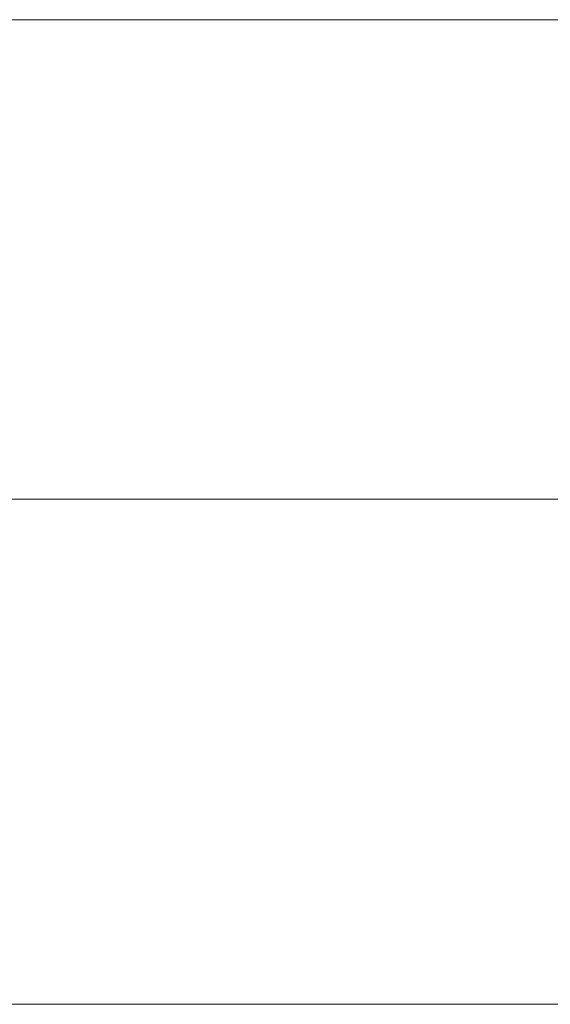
# Model space of a CAD drawing. Extents: x 5066 to 9756, y -2696 to -1109.
# Tile 94 of 208: x 9375.092 to 9375.117, y -2578.9733 to -2578.9268. Entities that reach past the tile are written whole.
import ezdxf

# ---------------------------------------------------------------- set-up
doc = ezdxf.new("R2010")
doc.units = 0
doc.header["$MEASUREMENT"] = 0
doc.layers.add('EL-Quadro de medição', color=9, linetype='CONTINUOUS', lineweight=18)

msp = doc.modelspace()

# ---------------------------------------------------------------- linework, layer by layer
at = {"layer": 'EL-Quadro de medição'}
for p, q in [((9374.680709, -2578.926843), (9375.200709, -2578.926843)), ((9375.200709, -2578.926843), (9374.680709, -2578.926843)), ((9374.680709, -2578.926843), (9375.200709, -2578.926843)), ((9375.180709, -2578.926843), (9374.700709, -2578.926843)), ((9374.700709, -2578.926843), (9375.180709, -2578.926843)), ((9374.700709, -2578.926843), (9375.180709, -2578.926843)), ((9375.180709, -2578.926843), (9374.700709, -2578.926843)), ((9375.180709, -2578.949443), (9374.700709, -2578.949443)), ((9374.700709, -2578.949443), (9375.180709, -2578.949443)), ((9375.140709, -2578.973254), (9374.740709, -2578.973254)), ((9374.740709, -2578.973254), (9375.140709, -2578.973254)), ((9375.133403, -2578.973254), (9374.74876, -2578.973254)), ((9375.132657, -2578.973254), (9375.020014, -2578.973254)), ((9375.02076, -2578.973254), (9375.133403, -2578.973254))]:
    msp.add_line(p, q, dxfattribs=at)

doc.saveas('drawing.dxf')
